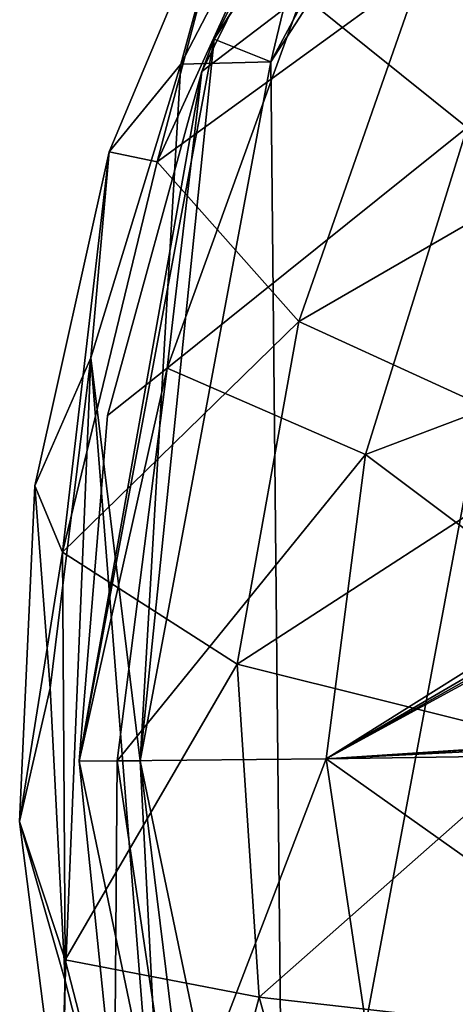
# Model space of a CAD drawing. Extents: x -250 to 250, y -426 to 356.
# Tile 205 of 256: x 113 to 120, y -398 to -382. Entities that reach past the tile are written whole.
import ezdxf

# ---------------------------------------------------------------- set-up
doc = ezdxf.new("R2010")
doc.units = 0
doc.header["$LTSCALE"] = 41.718519
for name, color, linetype in [('109', 7, 'CONTINUOUS'), ('111', 7, 'CONTINUOUS'), ('114', 7, 'CONTINUOUS'), ('214', 7, 'CONTINUOUS'), ('218', 7, 'CONTINUOUS'), ('222', 7, 'CONTINUOUS'), ('235', 7, 'CONTINUOUS'), ('237', 7, 'CONTINUOUS'), ('238', 7, 'CONTINUOUS'), ('93', 7, 'CONTINUOUS'), ('97', 7, 'CONTINUOUS')]:
    doc.layers.add(name, color=color, linetype=linetype)

msp = doc.modelspace()

# ---------------------------------------------------------------- linework, layer by layer
at = {"layer": '109', "color": 7, "linetype": 'CONTINUOUS'}
for points in [[(117.371, -405.289), (117.141, -382.469), (123.469, -372.71), (117.371, -405.289)], [(123.894, -414.92), (117.371, -405.289), (123.469, -372.71), (123.894, -414.92)], [(117.371, -405.289), (115.002, -393.902), (117.141, -382.469), (117.371, -405.289)]]:
    msp.add_3dface(points, dxfattribs=at)
at = {"layer": '111', "color": 7, "linetype": 'CONTINUOUS'}
for points in [[(122.751, -372.013, 0.025), (116.213, -382.098, 0.025), (122.382, -372.4, 5.576), (122.751, -372.013, 0.025)], [(122.382, -372.4, 5.576), (116.213, -382.098, 0.025), (118.656, -377.26, 4.132), (122.382, -372.4, 5.576)], [(118.656, -377.26, 4.132), (116.213, -382.098, 0.025), (116.007, -382.627, 2.988), (118.656, -377.26, 4.132)], [(116.213, -382.098, 0.025), (114.002, -393.912, 0.025), (116.007, -382.627, 2.988), (116.213, -382.098, 0.025)], [(116.007, -382.627, 2.988), (114.002, -393.912, 0.025), (114.465, -388.251, 2.257), (116.007, -382.627, 2.988)], [(114.465, -388.251, 2.257), (114.002, -393.912, 0.025), (114.002, -393.912, 2.001), (114.465, -388.251, 2.257)], [(114.002, -393.912, 0.025), (116.45, -405.679, 0.025), (114.002, -393.912, 2.001), (114.002, -393.912, 0.025)], [(114.002, -393.912, 2.001), (116.45, -405.679, 0.025), (114.579, -399.564, 2.258), (114.002, -393.912, 2.001)]]:
    msp.add_3dface(points, dxfattribs=at)
at = {"layer": '114', "color": 7, "linetype": 'CONTINUOUS'}
for points in [[(118.656, -377.26, 4.132), (116.007, -382.627, 2.988), (117.652, -381.37, 9.057), (118.656, -377.26, 4.132)], [(120.352, -383.542, 14.218), (123.006, -378.092, 14.812), (117.652, -381.37, 9.057), (120.352, -383.542, 14.218)], [(117.652, -381.37, 9.057), (116.007, -382.627, 2.988), (115.442, -387.479, 7.536), (117.652, -381.37, 9.057)], [(120.352, -383.542, 14.218), (117.652, -381.37, 9.057), (115.442, -387.479, 7.536), (120.352, -383.542, 14.218)], [(116.007, -382.627, 2.988), (114.465, -388.251, 2.257), (115.442, -387.479, 7.536), (116.007, -382.627, 2.988)], [(118.689, -388.892, 13.486), (120.352, -383.542, 14.218), (115.442, -387.479, 7.536), (118.689, -388.892, 13.486)], [(120.352, -383.542, 14.218), (118.689, -388.892, 13.486), (122.789, -387.343, 16.712), (120.352, -383.542, 14.218)], [(115.442, -387.479, 7.536), (114.002, -393.912, 2.001), (114.621, -393.906, 6.546), (115.442, -387.479, 7.536)], [(114.465, -388.251, 2.257), (114.002, -393.912, 2.001), (115.442, -387.479, 7.536), (114.465, -388.251, 2.257)], [(118.689, -388.892, 13.486), (115.442, -387.479, 7.536), (114.621, -393.906, 6.546), (118.689, -388.892, 13.486)], [(122.789, -387.343, 16.712), (118.689, -388.892, 13.486), (122.014, -391.386, 16.419), (122.789, -387.343, 16.712)], [(118.048, -393.871, 13.01), (118.689, -388.892, 13.486), (114.621, -393.906, 6.546), (118.048, -393.871, 13.01)], [(118.689, -388.892, 13.486), (118.048, -393.871, 13.01), (122.014, -391.386, 16.419), (118.689, -388.892, 13.486)], [(122.014, -391.386, 16.419), (118.048, -393.871, 13.01), (122.061, -391.53, 16.452), (122.014, -391.386, 16.419)], [(122.061, -391.53, 16.452), (118.048, -393.871, 13.01), (122.128, -391.581, 16.494), (122.061, -391.53, 16.452)], [(122.128, -391.581, 16.494), (118.048, -393.871, 13.01), (122.213, -391.6, 16.546), (122.128, -391.581, 16.494)], [(122.213, -391.6, 16.546), (118.048, -393.871, 13.01), (122.213, -393.6, 16.553), (122.213, -391.6, 16.546)], [(122.213, -393.6, 16.553), (118.048, -393.871, 13.01), (122.128, -393.619, 16.501), (122.213, -393.6, 16.553)], [(122.128, -393.619, 16.501), (118.048, -393.871, 13.01), (122.061, -393.67, 16.46), (122.128, -393.619, 16.501)], [(118.048, -393.871, 13.01), (122.014, -393.814, 16.43), (122.061, -393.67, 16.46), (118.048, -393.871, 13.01)], [(114.002, -393.912, 2.001), (114.579, -399.564, 2.258), (114.621, -393.906, 6.546), (114.002, -393.912, 2.001)], [(114.621, -393.906, 6.546), (114.579, -399.564, 2.258), (115.571, -400.314, 7.54), (114.621, -393.906, 6.546)], [(118.048, -393.871, 13.01), (114.621, -393.906, 6.546), (115.571, -400.314, 7.54), (118.048, -393.871, 13.01)], [(118.789, -398.836, 13.488), (118.048, -393.871, 13.01), (115.571, -400.314, 7.54), (118.789, -398.836, 13.488)], [(122.556, -397.062, 16.693), (122.014, -393.814, 16.43), (118.048, -393.871, 13.01), (122.556, -397.062, 16.693)], [(118.789, -398.836, 13.488), (122.556, -397.062, 16.693), (118.048, -393.871, 13.01), (118.789, -398.836, 13.488)], [(123.29, -399.227, 17.003), (122.556, -397.062, 16.693), (118.789, -398.836, 13.488), (123.29, -399.227, 17.003)]]:
    msp.add_3dface(points, dxfattribs=at)
at = {"layer": '214', "color": 7, "linetype": 'CONTINUOUS'}
for points in [[(117.141, -382.469, -0.025), (123.469, -372.71, -0.025), (118.383, -377.279, -0.025), (117.141, -382.469, -0.025)], [(115.666, -382.505, -0.025), (117.141, -382.469, -0.025), (118.383, -377.279, -0.025), (115.666, -382.505, -0.025)], [(115.002, -393.902, -0.025), (117.141, -382.469, -0.025), (115.666, -382.505, -0.025), (115.002, -393.902, -0.025)], [(114.192, -387.31, -0.025), (115.002, -393.902, -0.025), (115.666, -382.505, -0.025), (114.192, -387.31, -0.025)], [(113.528, -392.717, -0.025), (113.769, -397.502, -0.025), (114.192, -387.31, -0.025), (113.528, -392.717, -0.025)], [(113.769, -397.502, -0.025), (115.546, -404.426, -0.025), (114.192, -387.31, -0.025), (113.769, -397.502, -0.025)], [(115.546, -404.426, -0.025), (115.002, -393.902, -0.025), (114.192, -387.31, -0.025), (115.546, -404.426, -0.025)], [(117.371, -405.289, -0.025), (115.002, -393.902, -0.025), (115.546, -404.426, -0.025), (117.371, -405.289, -0.025)]]:
    msp.add_3dface(points, dxfattribs=at)
at = {"layer": '218', "color": 7, "linetype": 'CONTINUOUS'}
for points in [[(123.469, -372.71, -0.025), (117.141, -382.469, -0.025), (123.469, -372.709), (123.469, -372.71, -0.025)], [(123.469, -372.709), (117.141, -382.469, -0.025), (117.141, -382.469), (123.469, -372.709)], [(117.141, -382.469, -0.025), (115.002, -393.902, -0.025), (117.141, -382.469), (117.141, -382.469, -0.025)], [(117.141, -382.469), (115.002, -393.902, -0.025), (115.002, -393.902), (117.141, -382.469)], [(115.002, -393.902), (117.371, -405.289, -0.025), (117.371, -405.289), (115.002, -393.902)], [(115.002, -393.902, -0.025), (117.371, -405.289, -0.025), (115.002, -393.902), (115.002, -393.902, -0.025)]]:
    msp.add_3dface(points, dxfattribs=at)
at = {"layer": '222', "color": 7, "linetype": 'CONTINUOUS'}
for points in [[(125.2, -378.067, -19.136), (123.187, -383.487, -18.955), (119.615, -380.957, -16.124), (125.2, -378.067, -19.136)], [(117.999, -378.152, -12.163), (115.277, -384.102, -10.666), (116.731, -378.604, -7.079), (117.999, -378.152, -12.163)], [(115.277, -384.102, -10.666), (117.999, -378.152, -12.163), (119.615, -380.957, -16.124), (115.277, -384.102, -10.666)], [(116.731, -378.604, -7.079), (115.277, -384.102, -10.666), (114.493, -383.939, -5.891), (116.731, -378.604, -7.079)], [(115.277, -384.102, -10.666), (119.615, -380.957, -16.124), (117.597, -386.715, -15.367), (115.277, -384.102, -10.666)], [(119.615, -380.957, -16.124), (123.187, -383.487, -18.955), (117.597, -386.715, -15.367), (119.615, -380.957, -16.124)], [(123.187, -383.487, -18.955), (122.083, -388.764, -18.748), (117.597, -386.715, -15.367), (123.187, -383.487, -18.955)], [(114.493, -383.939, -5.891), (113.73, -390.49, -9.226), (113.276, -389.403, -5.189), (114.493, -383.939, -5.891)], [(115.277, -384.102, -10.666), (113.73, -390.49, -9.226), (114.493, -383.939, -5.891), (115.277, -384.102, -10.666)], [(113.73, -390.49, -9.226), (115.277, -384.102, -10.666), (117.597, -386.715, -15.367), (113.73, -390.49, -9.226)], [(113.73, -390.49, -9.226), (117.597, -386.715, -15.367), (116.586, -392.321, -14.724), (113.73, -390.49, -9.226)], [(117.597, -386.715, -15.367), (122.083, -388.764, -18.748), (116.586, -392.321, -14.724), (117.597, -386.715, -15.367)], [(122.083, -388.764, -18.748), (121.687, -393.591, -18.607), (116.586, -392.321, -14.724), (122.083, -388.764, -18.748)], [(113.276, -389.403, -5.189), (113.73, -390.49, -9.226), (113.026, -394.899, -5.009), (113.276, -389.403, -5.189)], [(113.73, -390.49, -9.226), (113.773, -397.163, -9.196), (113.026, -394.899, -5.009), (113.73, -390.49, -9.226)], [(113.773, -397.163, -9.196), (113.73, -390.49, -9.226), (116.586, -392.321, -14.724), (113.773, -397.163, -9.196)], [(113.773, -397.163, -9.196), (116.586, -392.321, -14.724), (116.949, -397.773, -14.938), (113.773, -397.163, -9.196)], [(116.586, -392.321, -14.724), (121.687, -393.591, -18.607), (116.949, -397.773, -14.938), (116.586, -392.321, -14.724)], [(121.687, -393.591, -18.607), (122.099, -398.356, -18.726), (116.949, -397.773, -14.938), (121.687, -393.591, -18.607)], [(113.026, -394.899, -5.009), (113.773, -397.163, -9.196), (113.723, -400.364, -5.377), (113.026, -394.899, -5.009)], [(113.773, -397.163, -9.196), (115.414, -403.534, -10.618), (113.723, -400.364, -5.377), (113.773, -397.163, -9.196)], [(115.414, -403.534, -10.618), (113.773, -397.163, -9.196), (116.949, -397.773, -14.938), (115.414, -403.534, -10.618)], [(115.414, -403.534, -10.618), (116.949, -397.773, -14.938), (118.521, -403.434, -15.693), (115.414, -403.534, -10.618)], [(116.949, -397.773, -14.938), (122.099, -398.356, -18.726), (118.521, -403.434, -15.693), (116.949, -397.773, -14.938)]]:
    msp.add_3dface(points, dxfattribs=at)
at = {"layer": '235', "color": 7, "linetype": 'CONTINUOUS'}
for points in [[(123.469, -372.709), (117.141, -382.469), (117.371, -405.289), (123.469, -372.709)], [(123.469, -372.709), (117.371, -405.289), (123.894, -414.92), (123.469, -372.709)], [(117.141, -382.469), (115.002, -393.902), (117.371, -405.289), (117.141, -382.469)]]:
    msp.add_3dface(points, dxfattribs=at)
at = {"layer": '237', "color": 7, "linetype": 'CONTINUOUS'}
for points in [[(115.666, -382.505, -0.025), (118.383, -377.279, -0.025), (116.731, -378.604, -7.079), (115.666, -382.505, -0.025)], [(115.666, -382.505, -0.025), (116.731, -378.604, -7.079), (114.493, -383.939, -5.891), (115.666, -382.505, -0.025)], [(114.192, -387.31, -0.025), (115.666, -382.505, -0.025), (114.493, -383.939, -5.891), (114.192, -387.31, -0.025)], [(114.192, -387.31, -0.025), (114.493, -383.939, -5.891), (113.276, -389.403, -5.189), (114.192, -387.31, -0.025)], [(113.528, -392.717, -0.025), (114.192, -387.31, -0.025), (113.276, -389.403, -5.189), (113.528, -392.717, -0.025)], [(113.528, -392.717, -0.025), (113.276, -389.403, -5.189), (113.026, -394.899, -5.009), (113.528, -392.717, -0.025)], [(113.769, -397.502, -0.025), (113.528, -392.717, -0.025), (113.026, -394.899, -5.009), (113.769, -397.502, -0.025)], [(113.769, -397.502, -0.025), (113.026, -394.899, -5.009), (113.723, -400.364, -5.377), (113.769, -397.502, -0.025)], [(113.769, -397.502, -0.025), (113.723, -400.364, -5.377), (113.72, -398.932, -2.638), (113.769, -397.502, -0.025)]]:
    msp.add_3dface(points, dxfattribs=at)
at = {"layer": '238', "color": 7, "linetype": 'CONTINUOUS'}
msp.add_3dface([(115.546, -404.426, -0.025), (113.769, -397.502, -0.025), (113.72, -398.932, -2.638), (115.546, -404.426, -0.025)], dxfattribs=at)
at = {"layer": '93', "color": 7, "linetype": 'CONTINUOUS'}
for points in [[(122.751, -372.013, 0.025), (117.141, -382.469, 0.025), (116.213, -382.098, 0.025), (122.751, -372.013, 0.025)], [(123.469, -372.71, 0.025), (117.141, -382.469, 0.025), (122.751, -372.013, 0.025), (123.469, -372.71, 0.025)], [(116.213, -382.098, 0.025), (115.002, -393.902, 0.025), (114.002, -393.912, 0.025), (116.213, -382.098, 0.025)], [(117.141, -382.469, 0.025), (115.002, -393.902, 0.025), (116.213, -382.098, 0.025), (117.141, -382.469, 0.025)], [(114.002, -393.912, 0.025), (115.002, -393.902, 0.025), (116.45, -405.679, 0.025), (114.002, -393.912, 0.025)], [(115.002, -393.902, 0.025), (117.371, -405.289, 0.025), (116.45, -405.679, 0.025), (115.002, -393.902, 0.025)]]:
    msp.add_3dface(points, dxfattribs=at)
at = {"layer": '97', "color": 7, "linetype": 'CONTINUOUS'}
for points in [[(117.141, -382.469), (123.469, -372.71, 0.025), (123.469, -372.71), (117.141, -382.469)], [(117.141, -382.469, 0.025), (123.469, -372.71, 0.025), (117.141, -382.469), (117.141, -382.469, 0.025)], [(115.002, -393.902), (117.141, -382.469, 0.025), (117.141, -382.469), (115.002, -393.902)], [(115.002, -393.902, 0.025), (117.141, -382.469, 0.025), (115.002, -393.902), (115.002, -393.902, 0.025)], [(117.371, -405.289), (115.002, -393.902, 0.025), (115.002, -393.902), (117.371, -405.289)], [(117.371, -405.289, 0.025), (115.002, -393.902, 0.025), (117.371, -405.289), (117.371, -405.289, 0.025)]]:
    msp.add_3dface(points, dxfattribs=at)

doc.saveas('drawing.dxf')
